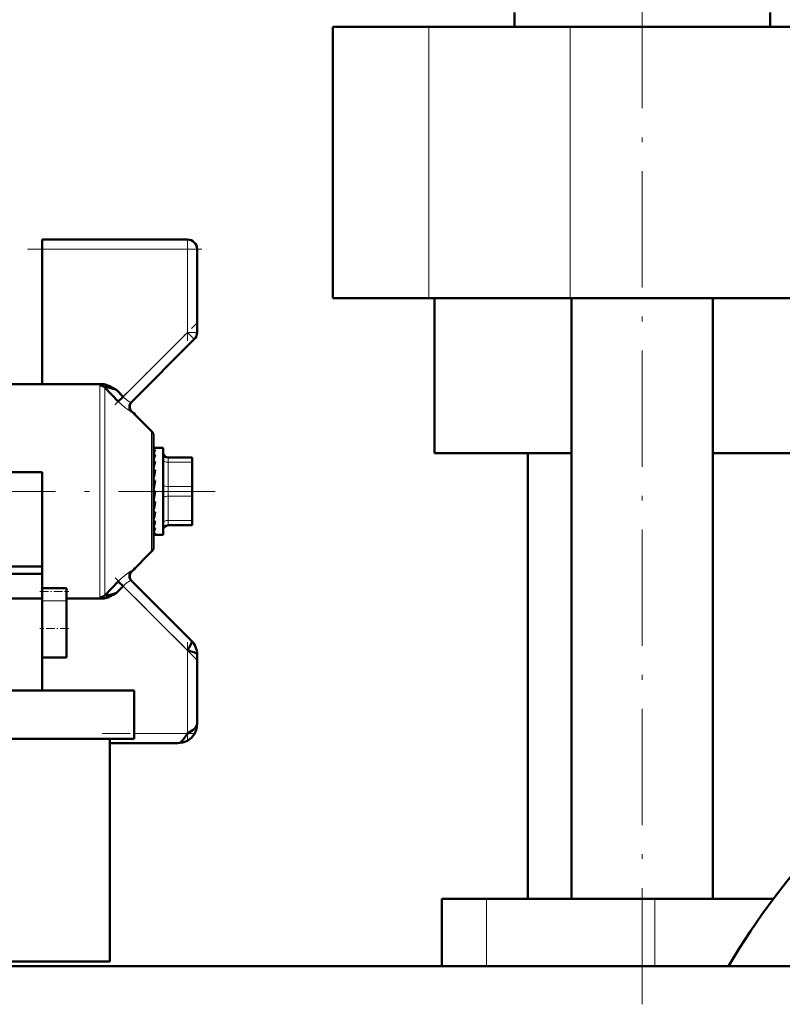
# Model space of a CAD drawing. Extents: x -1438 to 1837, y -1673 to 612.
# Tile 64 of 95: x 159 to 238, y -101 to 0. Entities that reach past the tile are written whole.
import ezdxf

# ---------------------------------------------------------------- set-up
doc = ezdxf.new("R2010")
doc.units = 0
doc.linetypes.add('DASHDOT', pattern=[18.5, 12, -3, 0.5, -3])

msp = doc.modelspace()

# ---------------------------------------------------------------- linework, layer by layer
at = {"color": 7, "linetype": 'DASHDOT', "lineweight": 18}
for p, q in [((223.25, -101.32), (223.25, 29.48)), ((150.67, -48.37), (179.17, -48.37))]:
    msp.add_line(p, q, dxfattribs=at)
at = {"color": 7, "lineweight": 50}
for p, q in [((210.05, -0.42), (210.05, 1.08)), ((236.45, 1.08), (236.45, -0.42)), ((191.29, -0.42), (201.23, -0.42)), ((191.29, -28.42), (191.29, -0.42)), ((201.23, -0.42), (215.8, -0.42)), ((215.8, -0.42), (377.78, -0.42)), ((161.29, -23.37), (161.29, -22.37)), ((161.29, -22.37), (176.29, -22.37)), ((161.29, -37.3), (161.29, -23.37)), ((177.29, -23.37), (177.29, -31.96)), ((201.23, -28.42), (191.29, -28.42)), ((215.8, -28.42), (201.23, -28.42)), ((201.79, -44.42), (201.79, -28.42)), ((377.78, -28.42), (215.8, -28.42)), ((215.95, -90.42), (215.95, -28.42)), ((230.55, -90.42), (230.55, -28.42)), ((170.51, -39.15), (177, -32.67)), ((161.29, -37.3), (155.79, -37.3)), ((167.48, -37.3), (161.29, -37.3)), ((169.15, -39.08), (167.75, -37.63)), ((168.62, -37.7), (168.8, -37.8)), ((168.8, -37.8), (168.95, -37.89)), ((168.95, -37.89), (168.97, -37.9)), ((168.97, -37.9), (169.65, -38.6)), ((169.15, -39.08), (169.65, -38.6)), ((172.59, -42.16), (170.54, -40.12)), ((170.7, -40.28), (170.74, -40.27)), ((170.74, -40.27), (170.73, -40.31)), ((170.74, -40.27), (170.74, -40.27)), ((170.86, -40.43), (170.74, -40.27)), ((172.79, -42.66), (172.79, -54.09)), ((172.81, -43.87), (172.79, -43.87)), ((172.79, -43.88), (172.97, -43.88)), ((172.79, -44.08), (172.97, -44.08)), ((172.79, -44.56), (172.97, -44.56)), ((172.81, -43.87), (173.79, -43.87)), ((173.79, -52.27), (173.79, -43.87)), ((215.95, -44.42), (201.79, -44.42)), ((211.44, -90.42), (211.44, -44.42)), ((296.79, -44.42), (230.55, -44.42)), ((172.79, -44.96), (172.8, -45.14)), ((172.79, -45.27), (172.97, -45.27)), ((172.79, -45.58), (172.82, -45.94)), ((174.29, -44.87), (176.79, -44.87)), ((176.79, -45.37), (176.79, -44.87)), ((176.79, -45.37), (176.79, -47.87)), ((176.79, -45.69), (176.79, -48.11)), ((155.79, -46.37), (161.29, -46.37)), ((161.29, -46.37), (161.29, -48.37)), ((172.79, -45.75), (172.81, -45.75)), ((172.79, -46.18), (172.97, -46.18)), ((172.79, -46.38), (172.84, -46.83)), ((172.97, -47.23), (172.79, -48.21)), ((172.79, -47.23), (172.97, -47.23)), ((172.79, -47.3), (172.88, -47.6)), ((172.9, -47.6), (172.88, -47.6)), ((161.29, -48.37), (161.29, -58.37)), ((172.97, -48.34), (172.79, -49.34)), ((172.79, -48.34), (172.97, -48.34)), ((172.79, -49.28), (172.88, -48.58)), ((172.88, -48.58), (172.92, -48.34)), ((176.79, -48.87), (176.79, -47.87)), ((176.79, -48.11), (176.79, -48.66)), ((176.79, -48.66), (176.79, -49.69)), ((172.79, -50.22), (172.85, -49.46)), ((172.79, -49.46), (172.97, -49.46)), ((176.79, -48.87), (176.79, -51.37)), ((176.79, -49.69), (176.79, -49.95)), ((172.79, -50.79), (172.81, -50.51)), ((172.79, -51.04), (172.82, -50.51)), ((172.79, -50.51), (172.97, -50.51)), ((176.79, -49.95), (176.79, -50.58)), ((176.79, -49.95), (176.79, -49.95)), ((172.79, -51.5), (172.8, -51.43)), ((172.79, -51.7), (172.8, -51.43)), ((172.79, -51.43), (172.97, -51.43)), ((176.79, -51.74), (176.79, -51.37)), ((176.79, -51.87), (176.79, -51.74)), ((172.79, -52.16), (172.97, -52.16)), ((172.79, -52.64), (172.97, -52.64)), ((172.97, -52.16), (172.93, -52.27)), ((173.79, -52.87), (173.79, -52.27)), ((176.79, -51.87), (174.29, -51.87)), ((172.79, -52.86), (172.97, -52.86)), ((172.91, -52.87), (173.79, -52.87)), ((172.59, -54.58), (170.54, -56.63)), ((154.86, -56.12), (161.29, -56.12)), ((161.29, -56.89), (155.79, -56.89)), ((170.74, -56.48), (170.7, -56.47)), ((170.73, -56.44), (170.74, -56.48)), ((170.74, -56.48), (170.86, -56.31)), ((170.74, -56.48), (170.74, -56.48)), ((167.75, -59.11), (169.15, -57.67)), ((169.15, -57.67), (169.65, -58.14)), ((176.71, -63.79), (170.51, -57.59)), ((161.29, -58.71), (161.29, -58.37)), ((161.29, -58.37), (163.79, -58.37)), ((161.29, -59.66), (161.29, -58.71)), ((163.79, -58.71), (163.79, -58.37)), ((163.79, -59.66), (163.79, -58.71)), ((168.89, -58.89), (168.62, -59.05)), ((168.97, -58.84), (168.89, -58.89)), ((168.97, -58.84), (169.65, -58.14)), ((161.29, -59.44), (155.79, -59.44)), ((161.29, -59.66), (161.29, -62.52)), ((163.79, -59.44), (167.48, -59.44)), ((163.79, -59.66), (163.79, -62.52)), ((167.75, -59.11), (167.75, -59.12)), ((161.29, -62.52), (161.29, -65.52)), ((163.79, -62.52), (163.79, -65.52)), ((161.29, -68.92), (161.29, -65.52)), ((163.79, -65.52), (161.29, -65.52)), ((177.29, -72.37), (177.29, -65.2)), ((153.19, -68.92), (170.79, -68.92)), ((170.79, -68.92), (170.79, -73.92)), ((153.19, -73.92), (170.79, -73.92)), ((168.29, -73.92), (168.29, -96.92)), ((175.29, -74.37), (168.29, -74.37)), ((204.83, -90.42), (202.54, -90.42)), ((202.54, -90.42), (202.54, -97.37)), ((207.18, -90.42), (204.83, -90.42)), ((224.54, -90.42), (207.18, -90.42)), ((236.78, -90.42), (224.54, -90.42)), ((150.24, -96.92), (168.29, -96.92)), ((150.24, -97.37), (202.54, -97.37)), ((416.79, -97.37), (150.24, -97.37))]:
    msp.add_line(p, q, dxfattribs=at)
at = {"color": 7, "lineweight": 18}
for p, q in [((201.23, -28.42), (201.23, -0.42)), ((215.8, -28.42), (215.8, -0.42)), ((176.29, -23.37), (161.29, -23.37)), ((176.29, -22.37), (176.29, -23.37)), ((176.29, -31.96), (176.29, -23.37)), ((176.29, -23.37), (177.29, -23.37)), ((169.65, -38.6), (176.29, -31.96)), ((176.29, -31.96), (177, -32.67)), ((176.29, -31.96), (177.29, -31.96)), ((167.26, -48.37), (167.26, -37.44)), ((167.75, -37.63), (167.75, -48.37)), ((172.59, -48.37), (172.59, -42.16)), ((174.29, -45.37), (174.29, -44.87)), ((174.29, -45.37), (174.29, -47.87)), ((176.79, -45.37), (174.29, -45.37)), ((167.26, -59.31), (167.26, -48.37)), ((167.75, -48.37), (167.75, -59.11)), ((172.59, -54.58), (172.59, -48.37)), ((174.29, -48.87), (174.29, -47.87)), ((174.29, -47.87), (176.79, -47.87)), ((174.29, -48.87), (174.29, -51.37)), ((176.79, -48.87), (174.29, -48.87)), ((174.29, -51.74), (174.29, -51.37)), ((174.29, -51.37), (176.79, -51.37)), ((174.29, -51.87), (174.29, -51.74)), ((176.29, -64.79), (169.65, -58.14)), ((163.79, -59.66), (161.29, -59.66)), ((176.29, -73.37), (176.29, -64.79)), ((170.79, -73.37), (176.29, -73.37)), ((207.18, -90.42), (207.18, -97.37)), ((224.54, -90.42), (224.54, -97.37))]:
    msp.add_line(p, q, dxfattribs=at)
at = {"color": 7, "linetype": 'DASHDOT', "lineweight": 18, "ltscale": 0.450015}
msp.add_line((177.79, -23.37), (159.79, -23.37), dxfattribs=at)
at = {"color": 7, "linetype": 'DASHDOT', "lineweight": 18, "ltscale": 0.257574}
for p, q in [((176.29, -32.82), (176.29, -22.51)), ((176.29, -74.23), (176.29, -63.93))]:
    msp.add_line(p, q, dxfattribs=at)
at = {"color": 7, "linetype": 'DASHDOT', "lineweight": 18, "ltscale": 0.302371}
msp.add_line((168.8, -39.45), (177.36, -30.89), dxfattribs=at)
at = {"color": 7, "linetype": 'DASHDOT', "lineweight": 18, "ltscale": 0.296928}
msp.add_line((177.22, -65.71), (168.82, -57.31), dxfattribs=at)
at = {"color": 7, "linetype": 'DASHDOT', "lineweight": 18, "ltscale": 0.075}
msp.add_line((161.04, -58.71), (164.04, -58.71), dxfattribs=at)
at = {"color": 7, "linetype": 'DASHDOT', "lineweight": 18, "ltscale": 0.075015}
msp.add_line((164.04, -62.52), (161.04, -62.52), dxfattribs=at)
at = {"color": 7, "linetype": 'DASHDOT', "lineweight": 18, "ltscale": 0.240002}
msp.add_line((167.49, -73.37), (177.09, -73.37), dxfattribs=at)
at = {"color": 7, "lineweight": 18}
for points in [[(167.48, -37.3), (167.32, -37.36), (167.27, -37.39), (167.26, -37.41), (167.26, -37.44)], [(170.51, -40.14), (170.5, -40.14), (170.48, -40.14), (170.37, -40.09), (170.12, -39.93), (169.83, -39.71), (169.15, -39.08)], [(170.41, -39.15), (170.47, -39.16), (170.49, -39.16), (170.5, -39.16), (170.51, -39.15)], [(169.62, -57.22), (169.99, -56.91), (170.37, -56.65)], [(170.37, -56.65), (170.47, -56.61), (170.5, -56.6), (170.51, -56.6), (170.51, -56.6)], [(170.51, -57.59), (170.51, -57.59), (170.49, -57.58), (170.47, -57.58), (170.41, -57.6)], [(167.32, -59.39), (167.27, -59.35), (167.26, -59.33), (167.26, -59.31)], [(167.75, -59.12), (167.75, -59.14), (167.77, -59.15), (167.8, -59.15), (167.88, -59.15)]]:
    msp.add_lwpolyline(points, dxfattribs=at)
at = {"color": 7, "lineweight": 50}
for points in [[(167.75, -37.63), (167.75, -37.62), (167.75, -37.61), (167.77, -37.6), (167.8, -37.59), (167.9, -37.6), (168.15, -37.65), (168.97, -37.9)], [(176.29, -64.79), (176.6, -64.23), (176.7, -64.02), (176.73, -63.88), (176.72, -63.82), (176.71, -63.79)], [(177.29, -65.2), (177.27, -65.15), (177.24, -65.12), (177.15, -65.06), (176.94, -64.97), (176.29, -64.79)], [(175.29, -74.37), (175.81, -74.31), (176.29, -74.12), (176.71, -73.8), (177.04, -73.38), (177.23, -72.9), (177.29, -72.37)], [(175.29, -74.37), (175.81, -74.31), (176.29, -74.12), (176.71, -73.8), (177.04, -73.38), (177.23, -72.9), (177.29, -72.37)], [(176.29, -73.37), (176.87, -72.98), (177.11, -72.77), (177.22, -72.62), (177.29, -72.37)], [(175.29, -74.37), (175.5, -74.32), (175.71, -74.17), (176, -73.82), (176.29, -73.37)]]:
    msp.add_lwpolyline(points, dxfattribs=at)
for centre, radius, start, end in [((176.29, -23.37), 1, 0, 90), ((176.29, -31.96), 1, 315, 360), ((167.46, -38.72), 1.42, 72.7818, 89.1639), ((167.09, -39.95), 2.7, 64.2708, 72.8834), ((165.66, -42.96), 6.04, 60.6073, 64.4685), ((171, -39.65), 0.699, 135.1067, 224.9209), ((171.03, -39.62), 0.699, 134.9429, 225.0563), ((172.09, -42.66), 0.7, 0, 45), ((175.09, -45.24), 2.42, 151.4431, 161.9517), ((181.27, -47.25), 8.73, 162.0666, 166.3053), ((174.29, -44.37), 0.5, 180, 270), ((195.18, -50.6), 22.85, 166.5048, 168.551), ((226.21, -56.84), 54.3, 168.6793, 169.6696), ((110.63, -38.22), 63.34, 348.9165, 349.7792), ((147.06, -45.39), 26.41, 346.978, 348.8002), ((162.83, -49.05), 10.41, 343.0629, 346.7886), ((170.35, -51.39), 2.73, 333.6734, 341.2067), ((174.29, -52.37), 0.5, 90, 180), ((172.91, -52.72), 0.15, 248.0065, 269.6185), ((172.91, -52.73), 0.148, 270.3147, 292.0923), ((172.09, -54.09), 0.7, 314.9998, 360), ((171, -57.1), 0.699, 135.0791, 224.8933), ((171.03, -57.13), 0.7, 135, 225), ((164.63, -46.13), 13.43, 287.0885, 288.8606), ((167.46, -58.02), 1.42, 270.8261, 287.229), ((167.46, -56.43), 2.75, 278.7597, 285.6143), ((167.09, -56.8), 2.7, 287.1141, 295.7241), ((165.67, -49.73), 9.69, 285.1615, 287.4944), ((165.65, -53.78), 6.04, 295.5313, 299.3897), ((296.79, -135.42), 75, 98.3497, 149.5138), ((175.31, -65.19), 1.98, 359.808, 45.192), ((175.31, -65.19), 1.98, 359.808, 45.192)]:
    msp.add_arc(centre, radius, start, end, dxfattribs=at)
at = {"color": 7, "lineweight": 18}
for centre, radius, start, end in [((171.75, -36.63), 2.88, 223.0924, 230.6834), ((171.31, -37.18), 2.18, 230.6703, 239.3048), ((170.91, -37.83), 1.41, 239.6305, 244.9319), ((170.64, -38.41), 0.773, 244.5743, 252.1168), ((170.54, -40.15), 0.0369, 101.2422, 163.4723), ((170.54, -56.6), 0.0349, 194.7592, 261.0494), ((175.33, -63.63), 8.59, 131.7123, 136.0395), ((171.75, -60.11), 2.88, 129.3153, 136.9074), ((171.31, -59.57), 2.18, 120.7019, 129.3192), ((170.91, -58.91), 1.41, 115.0627, 120.3745), ((170.64, -58.33), 0.773, 107.8821, 115.4261), ((167.6, -58.82), 0.64, 243.3389, 258.999)]:
    msp.add_arc(centre, radius, start, end, dxfattribs=at)
at = {"color": 7, "lineweight": 50}
for centre, major_axis, ratio, start_param, end_param in [((167.26, -38.12), (-0.7, 0), 0.972234, 3.926989, 4.712389), ((172.88, -47.19), (-0.14, -3.31), 0.200914, 3.215135, 3.475241), ((172.88, -49.55), (-0.17, -3.32), 0.198029, 0.123736, 0.383842), ((167.26, -58.63), (0.7, 0), 0.972233, 4.712389, 5.497789)]:
    msp.add_ellipse(centre, major_axis=major_axis, ratio=ratio, start_param=start_param, end_param=end_param, dxfattribs=at)
at = {"color": 7, "lineweight": 18}
for centre, major_axis, start_param, end_param in [((174.29, -45.12), (-0.5, 0), 0, 1.570796), ((174.29, -47.62), (-0.5, 0), 0, 1.570796), ((174.29, -49.12), (0.5, 0), 1.570796, 3.141593), ((174.29, -51.62), (0.5, 0), 1.570796, 3.141593)]:
    msp.add_ellipse(centre, major_axis=major_axis, ratio=0.5, start_param=start_param, end_param=end_param, dxfattribs=at)

doc.saveas('drawing.dxf')
